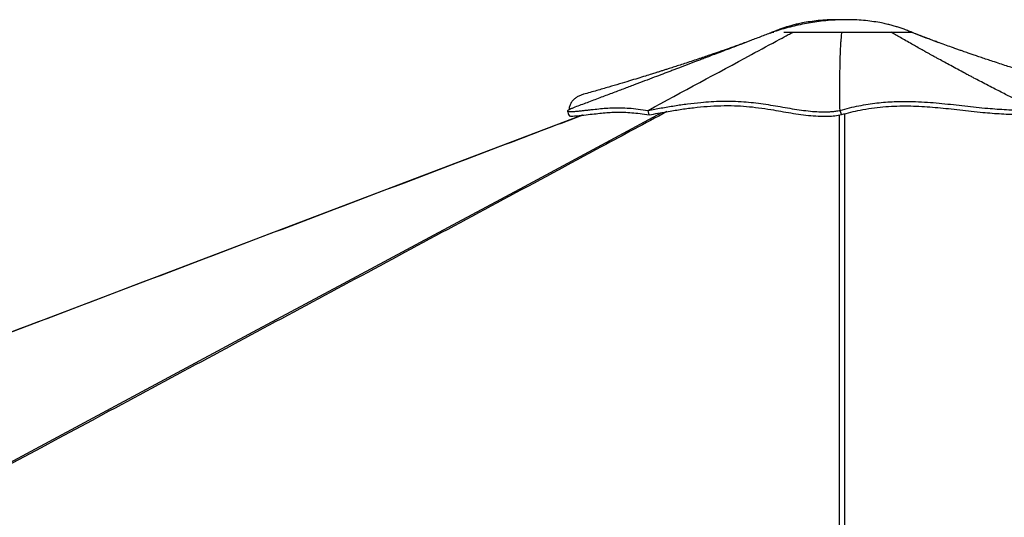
# Paper-space layout '4M DUO Surface plate' of a CAD drawing. Header units: millimetres. Extents: x 20 to 26560, y 40 to 17993.
# Tile 85 of 87: x 20739 to 22919, y 7060 to 8162. Entities that reach past the tile are written whole.
import ezdxf

# ---------------------------------------------------------------- set-up
doc = ezdxf.new("R2010")
doc.units = ezdxf.units.MM

psp = doc.layouts.new('4M DUO Surface plate')

# ---------------------------------------------------------------- linework, layer by layer
at = {"color": 7, "linetype": 'Continuous', "lineweight": 25, "ltscale": 2}
for p, q in [((22401.4, 8132.41), (22402.98, 8133.11)), ((22405.02, 8133.98), (22402.95, 8133.09)), ((22404.9, 8133.94), (22404.9, 8133.93)), ((22405.78, 8134.31), (22405.78, 8134.31)), ((22405.83, 8134.31), (22406.04, 8134.29)), ((22714.08, 8133.96), (22714.02, 8133.95)), ((22714.08, 8133.94), (22714.05, 8133.95)), ((22716.01, 8133.11), (22714.08, 8133.96)), ((22714.09, 8133.93), (22714.09, 8133.94)), ((22716.04, 8133.09), (22714.09, 8133.93)), ((22132.73, 7951.14), (22130.15, 7961)), ((22555.13, 7960.92), (22555.13, 7961.16)), ((22558.23, 7951.77), (22555.13, 7961.16)), ((22558.24, 7951.65), (22555.13, 7960.92)), ((22558.23, 7951.77), (22558.24, 7951.69)), ((22558.24, 7951.69), (22558.24, 7951.65))]:
    psp.add_line(p, q, dxfattribs=at)
at = {"color": 8, "linetype": 'Continuous', "lineweight": 25, "ltscale": 2, "flags": 128}
for points in [[(19801.55, 6688.91), (21256.17, 7470.36), (21456.24, 7577.84), (21656.32, 7685.33), (21856.41, 7792.82), (22056.53, 7900.32), (22160.75, 7956.31)], [(22553.92, 6692.39), (22553.98, 7470.36), (22554, 7577.84), (22554.03, 7685.33), (22554.08, 7792.82), (22554.16, 7900.32), (22554.25, 7951)]]:
    psp.add_lwpolyline(points, dxfattribs=at)
at = {"color": 7, "linetype": 'Continuous', "lineweight": 25, "ltscale": 2, "flags": 128}
psp.add_lwpolyline([(21984.26, 7950.4), (21782.28, 7873.65), (21323.57, 7699.38), (20504.45, 7388.21)], dxfattribs=at)
at = {"color": 7, "linetype": 'Continuous', "lineweight": 25, "ltscale": 2}
for points, knots in [([(22559.5, 8161.78), (22554.82, 8161.87), (22543.83, 8162.07), (22526.33, 8161.47), (22507.39, 8160.04), (22489.14, 8157.77), (22473.74, 8155.11), (22461.08, 8152.4), (22450.88, 8149.88), (22441.5, 8147.25), (22432.67, 8144.51), (22423.65, 8141.42), (22414.37, 8137.96), (22408.03, 8135.25), (22404.92, 8133.93)], [0, 0, 0, 0, 0.0885865, 0.2080685, 0.3319348, 0.4492278, 0.5569874, 0.6281607, 0.694496, 0.7559677, 0.8125277, 0.8694965, 0.9361847, 1, 1, 1, 1]), ([(22714.04, 8133.94), (22710.95, 8135.26), (22704.62, 8137.96), (22695.34, 8141.42), (22686.33, 8144.51), (22677.49, 8147.25), (22668.11, 8149.88), (22657.91, 8152.4), (22645.25, 8155.1), (22629.86, 8157.77), (22611.6, 8160.04), (22592.66, 8161.49), (22573.8, 8162.06), (22554.27, 8161.84), (22534.26, 8160.76), (22513.93, 8158.8), (22494.68, 8156.17), (22476.12, 8152.91), (22457.92, 8149.01), (22439.85, 8144.47), (22422.36, 8139.54), (22411.17, 8136), (22405.79, 8134.3)], [0, 0, 0, 0, 0.0318959, 0.0653179, 0.0938688, 0.1222148, 0.1530225, 0.1862676, 0.2219373, 0.275943, 0.3347264, 0.3968042, 0.4566848, 0.5139983, 0.5821765, 0.6466316, 0.7074616, 0.766184, 0.8250539, 0.8842965, 0.9443268, 1, 1, 1, 1]), ([(22405.79, 8134.32), (22397.87, 8131.28), (22381.79, 8125.11), (22358.27, 8116.09), (22335.9, 8107.54), (22315.61, 8099.78), (22297.45, 8092.84), (22281.39, 8086.71), (22267.39, 8081.37), (22255.29, 8076.75), (22244.75, 8072.73), (22235.75, 8069.3), (22227.68, 8066.23), (22220.23, 8063.39), (22212.75, 8060.54), (22205.15, 8057.65), (22197.31, 8054.66), (22189.02, 8051.51), (22177.53, 8047.14), (22162.38, 8041.38), (22143.13, 8034.07), (22122.04, 8026.07), (22099.24, 8017.44), (22075.03, 8008.28), (22049.52, 7998.65), (22022.75, 7988.55), (21995.49, 7978.3), (21977.18, 7971.43), (21968.23, 7968.07)], [0, 0, 0, 0, 0.0541527, 0.1098567, 0.1608752, 0.207202, 0.2488642, 0.2852835, 0.3172922, 0.3449385, 0.3682681, 0.3895894, 0.4066126, 0.4235044, 0.4406202, 0.4579531, 0.4756691, 0.4946067, 0.5148789, 0.5545492, 0.5985192, 0.6467975, 0.6989469, 0.7546223, 0.8126622, 0.8739507, 0.9383998, 1, 1, 1, 1]), ([(22130.14, 7961), (22206.39, 8002.25), (22303.64, 8054.85), (22407.23, 8110.82), (22437.87, 8127.34), (22447.46, 8132.51), (22450.83, 8134.33)], [0, 0, 0, 0, 0.7139534, 0.9104662, 0.9686056, 1, 1, 1, 1]), ([(22406.07, 8134.29), (22406.15, 8134.28), (22406.39, 8134.24), (22407.26, 8134.26), (22408.47, 8134.2), (22408.48, 8134.2)], [0, 0, 0, 0, 0.3454555, 0.9989896, 1, 1, 1, 1]), ([(22430.87, 8134.26), (22433, 8134.27), (22438.77, 8134.3), (22446.17, 8134.32), (22450.83, 8134.33)], [0, 0, 0, 0, 0.3704943, 1, 1, 1, 1]), ([(22450.83, 8134.33), (22454.5, 8134.34), (22461.85, 8134.36), (22474.12, 8134.42), (22487.1, 8134.46), (22500.72, 8134.45), (22514.82, 8134.33), (22529.37, 8134.15), (22544.35, 8134.07), (22554.45, 8134.22), (22559.5, 8134.29)], [0, 0, 0, 0, 0.1249301, 0.2497768, 0.3745125, 0.4992574, 0.6241586, 0.7493557, 0.8747188, 1, 1, 1, 1]), ([(22450.83, 8134.33), (22454.51, 8134.34), (22461.86, 8134.36), (22474.15, 8134.42), (22487.15, 8134.46), (22500.8, 8134.44), (22514.91, 8134.33), (22529.45, 8134.15), (22544.39, 8134.07), (22554.46, 8134.22), (22559.5, 8134.29)], [0, 0, 0, 0, 0.1250005, 0.2500113, 0.375026, 0.5000476, 0.6250697, 0.7500731, 0.8750488, 1, 1, 1, 1]), ([(22555.13, 7961.16), (22554.98, 7977.05), (22554.77, 7999.93), (22554.84, 8023.99), (22554.9, 8032.94), (22554.92, 8035.72), (22554.95, 8038.51), (22554.98, 8041.31), (22555.01, 8044.1), (22555.08, 8049.39), (22555.2, 8056.96), (22555.39, 8066.61), (22555.57, 8073.98), (22555.73, 8079.21), (22555.84, 8082.5), (22555.95, 8085.68), (22556.08, 8089.01), (22556.23, 8092.77), (22556.49, 8098.5), (22556.88, 8105.73), (22557.42, 8113.97), (22558.04, 8121.45), (22558.71, 8128.14), (22559.24, 8132.33), (22559.5, 8134.29)], [0, 0, 0, 0, 0.2798096, 0.4030544, 0.4191995, 0.4353459, 0.4514942, 0.4676438, 0.4837953, 0.4999474, 0.5591852, 0.6147461, 0.6666214, 0.685992, 0.704792, 0.7230211, 0.7406802, 0.7620161, 0.7874676, 0.838789, 0.8857138, 0.9282287, 0.9663269, 1, 1, 1, 1]), ([(22559.5, 8134.29), (22566.19, 8134.35), (22579.56, 8134.48), (22599.34, 8134.4), (22616.98, 8134.24), (22632.35, 8134.08), (22645.46, 8133.99), (22657.7, 8134.01), (22664.84, 8134.13), (22668.41, 8134.19)], [0, 0, 0, 0, 0.1662638, 0.33238236, 0.49880303, 0.62398878, 0.74933039, 0.87473088, 1, 1, 1, 1]), ([(22559.5, 8134.29), (22566.2, 8134.35), (22579.62, 8134.48), (22599.44, 8134.4), (22617.1, 8134.24), (22632.45, 8134.08), (22645.52, 8133.99), (22657.73, 8134.01), (22664.85, 8134.13), (22668.41, 8134.19)], [0, 0, 0, 0, 0.1666844, 0.3333515, 0.4999998, 0.6250126, 0.7500147, 0.8750088, 1, 1, 1, 1]), ([(22668.41, 8134.19), (22671.89, 8134.18), (22678.84, 8134.17), (22687.68, 8134.24), (22695.19, 8134.33), (22700.88, 8134.42), (22703.35, 8134.43), (22704.31, 8134.43)], [0, 0, 0, 0, 0.2160035, 0.4319299, 0.6475901, 0.8629752, 1, 1, 1, 1]), ([(22668.41, 8134.19), (22671.89, 8134.18), (22678.84, 8134.17), (22687.59, 8134.23), (22693.69, 8134.31), (22696.4, 8134.35), (22697.08, 8134.36)], [0, 0, 0, 0, 0.30012311, 0.6002543, 0.90039772, 1, 1, 1, 1]), ([(22989.42, 7962.69), (22986.5, 7964.13), (22980.15, 7967.25), (22969.88, 7972.33), (22958.12, 7978.17), (22945.98, 7984.25), (22933.63, 7990.47), (22921.28, 7996.73), (22908.39, 8003.3), (22894.27, 8010.55), (22879.74, 8018.06), (22865.24, 8025.63), (22853.51, 8031.78), (22844.26, 8036.67), (22838.84, 8039.54), (22835.5, 8041.31), (22834.04, 8042.09), (22832.61, 8042.85), (22831.22, 8043.59), (22829.86, 8044.32), (22828.53, 8045.02), (22822.36, 8048.31), (22811.76, 8053.99), (22797.14, 8061.88), (22783.76, 8069.15), (22772.93, 8075.09), (22764.37, 8079.8), (22757.85, 8083.4), (22751.57, 8086.88), (22744.66, 8090.72), (22735.86, 8095.63), (22725.49, 8101.46), (22713.45, 8108.26), (22701.27, 8115.19), (22689.16, 8122.14), (22678.35, 8128.39), (22671.59, 8132.34), (22668.41, 8134.19)], [0, 0, 0, 0, 0.02681911, 0.05823461, 0.09424676, 0.1348551, 0.16998666, 0.20795577, 0.24876418, 0.28900179, 0.33853587, 0.38339742, 0.4235843, 0.44754679, 0.46947356, 0.47411557, 0.47865505, 0.48309224, 0.48742693, 0.49165856, 0.49578759, 0.49981426, 0.54918044, 0.59477197, 0.63658544, 0.67461933, 0.69659039, 0.71706663, 0.73604749, 0.7558073, 0.78230744, 0.81913415, 0.85396185, 0.89646224, 0.93497764, 0.9694936, 1, 1, 1, 1]), ([(22701.8, 8134.42), (22703.87, 8134.43), (22708.21, 8134.47), (22712.27, 8134.38), (22713.47, 8134.1), (22714.08, 8133.96)], [0, 0, 0, 0, 0.3137415, 0.6568634, 1, 1, 1, 1]), ([(22711.54, 8134.34), (22711.68, 8134.34), (22711.81, 8134.34), (22711.87, 8134.33), (22711.87, 8134.33)], [0, 0, 0, 0, 0.9867476, 1, 1, 1, 1]), ([(23131.75, 7996.71), (23122.19, 7999.41), (23103.89, 8004.57), (23077.69, 8012.15), (23053.96, 8019.13), (23032.69, 8025.49), (23014.99, 8030.87), (23000.52, 8035.31), (22988.97, 8038.88), (22978.94, 8042.01), (22970.31, 8044.72), (22960.72, 8047.75), (22949.65, 8051.27), (22936.65, 8055.44), (22923.2, 8059.79), (22908.71, 8064.53), (22894.37, 8069.26), (22880.71, 8073.82), (22868.76, 8077.84), (22857.74, 8081.58), (22847.93, 8084.93), (22839.84, 8087.72), (22833.02, 8090.08), (22826.67, 8092.28), (22819.49, 8094.79), (22811.06, 8097.74), (22800.07, 8101.63), (22786.92, 8106.32), (22772.02, 8111.71), (22757.12, 8117.17), (22742.06, 8122.77), (22727.26, 8128.38), (22717.53, 8132.28), (22712.57, 8134.27)], [0, 0, 0, 0, 0.06736772, 0.12895651, 0.18477797, 0.23484076, 0.2791523, 0.30993789, 0.33717856, 0.36087661, 0.3810329, 0.39832107, 0.42889092, 0.45970949, 0.49082289, 0.52476846, 0.56305853, 0.59297528, 0.62207097, 0.64833172, 0.67176211, 0.6923462, 0.70650293, 0.72079855, 0.73811739, 0.75850288, 0.78187126, 0.81786107, 0.85374327, 0.88952116, 0.92531534, 0.96198504, 1, 1, 1, 1]), ([(22774.4, 8110.86), (22771.48, 8111.98), (22759.73, 8116.47), (22739.57, 8124.2), (22722.33, 8130.81), (22713.92, 8134.04)], [0, 0, 0, 0, 0.1453816, 0.5831287, 1, 1, 1, 1]), ([(22344.25, 8110.73), (22343.92, 8110.61), (22340.19, 8109.25), (22333.01, 8106.67), (22322.72, 8102.98), (22312.72, 8099.43), (22303.48, 8096.18), (22295.44, 8093.37), (22287.66, 8090.66), (22279.15, 8087.71), (22268.96, 8084.21), (22257.16, 8080.19), (22243.84, 8075.68), (22229.41, 8070.86), (22214.96, 8066.07), (22201.36, 8061.61), (22188.85, 8057.54), (22178.38, 8054.16), (22169.5, 8051.32), (22162.13, 8048.97), (22154.67, 8046.61), (22146.65, 8044.08), (22136.46, 8040.88), (22123.34, 8036.81), (22106.93, 8031.76), (22087.96, 8026), (22066.43, 8019.55), (22042.33, 8012.45), (22015.65, 8004.73), (21997, 7999.46), (21987.24, 7996.71)], [0, 0, 0, 0, 0.0028283, 0.0317986, 0.0612886, 0.0906512, 0.1174519, 0.1403653, 0.1594114, 0.1838408, 0.2125777, 0.2458399, 0.2836142, 0.3248715, 0.3671325, 0.4051645, 0.4392958, 0.4724709, 0.493198, 0.5138294, 0.5343665, 0.5556735, 0.5810079, 0.6196235, 0.6653071, 0.7180641, 0.7779015, 0.8448288, 0.918857, 1, 1, 1, 1]), ([(21987.45, 7996.5), (21985.03, 7995.86), (21979.89, 7994.49), (21973.26, 7991.05), (21967.13, 7986.73), (21962.05, 7981.39), (21958.13, 7975), (21955.61, 7968.59), (21955.01, 7963.97), (21954.77, 7962.16)], [0, 0, 0, 0, 0.1319632, 0.2808706, 0.4311839, 0.5835186, 0.7386315, 0.8974038, 1, 1, 1, 1]), ([(22130.14, 7961), (22139.94, 7962.84), (22159.72, 7966.58), (22188.67, 7971.5), (22217.66, 7975.73), (22244.73, 7978.78), (22270.04, 7980.71), (22293.6, 7981.64), (22317.61, 7981.59), (22340.96, 7980.51), (22363.56, 7978.46), (22385.18, 7975.59), (22406.75, 7972.1), (22428.07, 7968.41), (22449.01, 7964.83), (22469.49, 7961.69), (22489.37, 7959.27), (22505.63, 7958.05), (22518.39, 7957.72), (22527.97, 7957.83), (22537.27, 7958.38), (22546.37, 7959.3), (22552.18, 7960.38), (22555.13, 7960.92)], [0, 0, 0, 0, 0.0690091, 0.1392914, 0.2106435, 0.282743, 0.3397073, 0.3967993, 0.4539509, 0.5111962, 0.5602038, 0.6091098, 0.6573547, 0.7048851, 0.7515387, 0.797152, 0.841615, 0.8849976, 0.9078051, 0.930504, 0.953233, 0.9761729, 1, 1, 1, 1]), ([(22555.13, 7961.16), (22562.18, 7963.07), (22576.12, 7966.84), (22596.89, 7971.32), (22617.15, 7974.89), (22636.91, 7977.56), (22656.19, 7979.42), (22678.13, 7980.73), (22702.54, 7981.15), (22729.24, 7980.43), (22755.29, 7978.81), (22780.88, 7976.53), (22806.18, 7973.85), (22831.37, 7971), (22856.61, 7968.2), (22880.42, 7965.84), (22902.81, 7964.04), (22923.78, 7962.79), (22945.15, 7962.08), (22967.04, 7961.9), (22981.92, 7962.42), (22989.42, 7962.69)], [0, 0, 0, 0, 0.0461978, 0.0913335, 0.1354911, 0.1789183, 0.2218246, 0.2643719, 0.3277606, 0.3908621, 0.4537653, 0.5164447, 0.578793, 0.6406569, 0.701882, 0.7623714, 0.8102355, 0.8576936, 0.9048942, 0.9520847, 1, 1, 1, 1]), ([(21968.24, 7968.04), (21967.27, 7967.68), (21963.83, 7966.43), (21959.34, 7964.51), (21955.16, 7962.47), (21952.61, 7960.91), (21951.47, 7959.67), (21952.01, 7958.85), (21953.82, 7958.4), (21957.47, 7958.2), (21963.57, 7958.45), (21972.02, 7959.2), (21980.62, 7960.11), (21988.79, 7961), (21996.67, 7961.88), (22007.68, 7963.12), (22021.28, 7964.63), (22037.35, 7966.13), (22053.34, 7967.03), (22070.04, 7967.11), (22088.06, 7966.19), (22107.74, 7964.27), (22122.67, 7962.09), (22130.14, 7961)], [0, 0, 0, 0, 0.0113731, 0.0401936, 0.0594715, 0.078792, 0.0981258, 0.1173665, 0.1364765, 0.1554586, 0.1923495, 0.2289602, 0.2652998, 0.3016041, 0.3379525, 0.3743494, 0.4603622, 0.5467308, 0.6368582, 0.7273537, 0.8181266, 0.9090561, 1, 1, 1, 1]), ([(21951.8, 7959.28), (21952.37, 7957.63), (21953.52, 7954.35), (21954.67, 7951.06), (21955.24, 7949.42)], [0, 0, 0, 0, 0.50000284, 1, 1, 1, 1]), ([(21955.25, 7949.51), (21955.38, 7949.35), (21955.8, 7948.83), (21958.58, 7948.46), (21963.74, 7948.5), (21970.29, 7948.96), (21982.2, 7950.11), (21997.74, 7951.84), (22015.28, 7953.84), (22031.16, 7955.51), (22046.3, 7956.74), (22061.36, 7957.34), (22076.98, 7957.18), (22093.77, 7956.14), (22112.07, 7954.21), (22125.84, 7952.16), (22132.73, 7951.14)], [0, 0, 0, 0, 0.01302805, 0.0436441, 0.07746972, 0.1114034, 0.14534354, 0.24761736, 0.34143706, 0.43526777, 0.52927846, 0.62328876, 0.71716544, 0.81102918, 0.90551792, 1, 1, 1, 1]), ([(22132.73, 7951.14), (22139.21, 7952.36), (22152.19, 7954.81), (22175.07, 7958.91), (22201.36, 7963.22), (22231.09, 7967.25), (22260.83, 7970.16), (22290.9, 7971.71), (22319.9, 7971.73), (22348.01, 7970.1), (22374.98, 7967.16), (22400.52, 7963.34), (22424.44, 7959.17), (22446.6, 7955.37), (22468.72, 7951.95), (22490.68, 7949.32), (22510.65, 7948.01), (22528.32, 7948.01), (22543.73, 7948.98), (22553.41, 7950.76), (22558.24, 7951.65)], [0, 0, 0, 0, 0.0456011, 0.091206, 0.16442, 0.2377673, 0.3111073, 0.3843178, 0.4574163, 0.518648, 0.5799902, 0.6412624, 0.6905039, 0.7398722, 0.7891556, 0.8382412, 0.8872452, 0.9247949, 0.9624461, 1, 1, 1, 1]), ([(22558.23, 7951.77), (22565.11, 7953.62), (22578.86, 7957.32), (22601.23, 7962.14), (22625.14, 7966.14), (22650.4, 7969.02), (22675.21, 7970.66), (22699.73, 7971.17), (22723.95, 7970.64), (22747.99, 7969.3), (22771.69, 7967.33), (22795.76, 7964.89), (22820.36, 7962.13), (22845.72, 7959.27), (22869.49, 7956.8), (22891.69, 7954.86), (22912.24, 7953.47), (22933.25, 7952.52), (22952.89, 7952.2), (22971.06, 7952.33), (22982.05, 7952.8), (22987.54, 7953.03)], [0, 0, 0, 0, 0.045532, 0.0910548, 0.1474688, 0.2040843, 0.2607815, 0.3173075, 0.3757522, 0.4342422, 0.4927788, 0.5512859, 0.6137122, 0.676138, 0.7385373, 0.7861056, 0.8337453, 0.881335, 0.9288352, 0.964412, 1, 1, 1, 1])]:
    psp.add_open_spline(points, degree=3, knots=knots, dxfattribs=at)
at = {"color": 8, "linetype": 'Continuous', "lineweight": 25, "ltscale": 2}
for points, knots in [([(22171.82, 7958.28), (22123.79, 7932.45), (22003.06, 7867.5), (21809.53, 7763.5), (21591.32, 7646.24), (21373.09, 7528.99), (21154.85, 7411.73), (20609.26, 7118.6), (20136.4, 6864.56), (19736.28, 6649.61)], [0, 0, 0, 0, 0.0592017, 0.1488014, 0.2384012, 0.3280011, 0.4176009, 0.5072008, 1, 1, 1, 1]), ([(21985.67, 7950.55), (21924.47, 7927.29), (21760.41, 7864.93), (21493.45, 7763.5), (21184.8, 7646.24), (20876.16, 7528.99), (20567.51, 7411.73), (19795.89, 7118.6), (19127.14, 6864.56), (18561.29, 6649.61)], [0, 0, 0, 0, 0.05361259, 0.14374462, 0.23387675, 0.32400889, 0.41414107, 0.50427322, 1, 1, 1, 1]), ([(22564.74, 7953.46), (22564.78, 7929.23), (22564.89, 7865.9), (22564.93, 7763.5), (22564.98, 7646.24), (22565, 7528.99), (22565.02, 7411.73), (22565.06, 7132.88), (22565.07, 6893.12), (22565.08, 6692.44)], [0, 0, 0, 0, 0.057617, 0.1506028, 0.2435886, 0.3365745, 0.4295605, 0.5225463, 1, 1, 1, 1])]:
    psp.add_open_spline(points, degree=3, knots=knots, dxfattribs=at)

doc.saveas('drawing.dxf')
